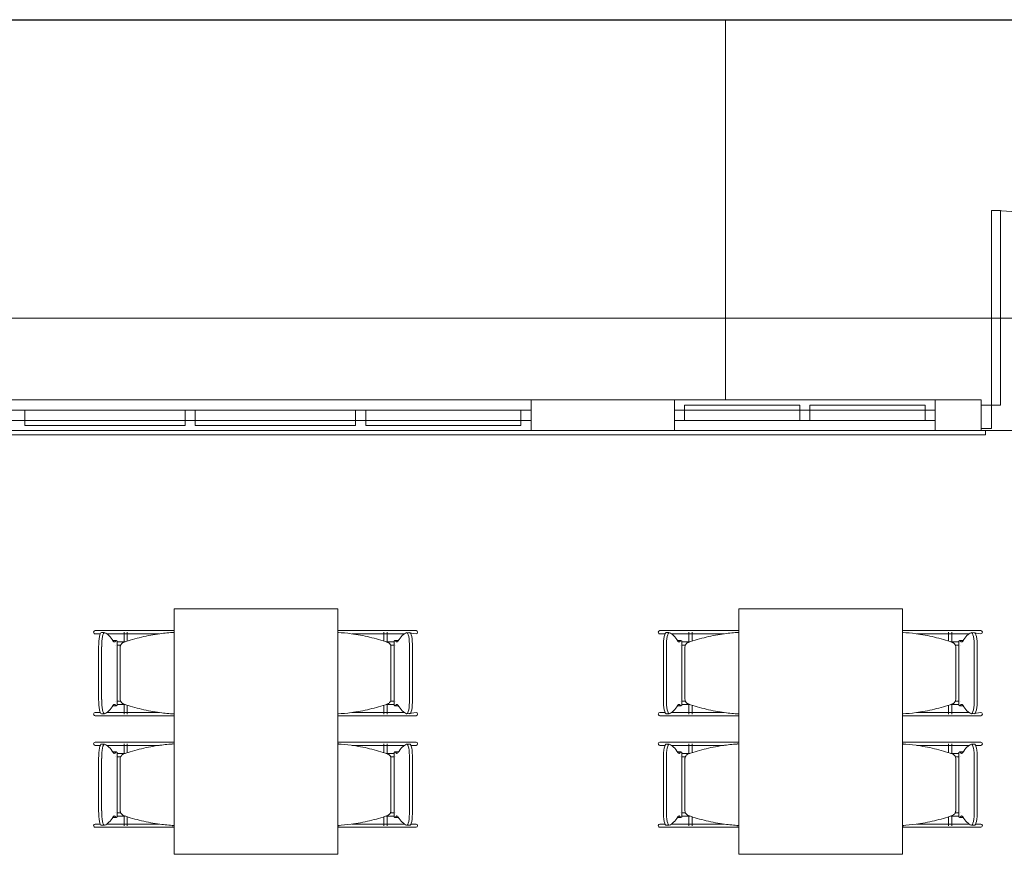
# Model space of a CAD drawing. Extents: x -1871171.1 to -1871111.3, y 2848215.5 to 2848272.6.
# Tile 83 of 121: x -1871153.1 to -1871148.3, y 2848268.5 to 2848272.6. Entities that reach past the tile are written whole.
import ezdxf

# ---------------------------------------------------------------- set-up
doc = ezdxf.new("R2010")
doc.units = 0
doc.header["$MEASUREMENT"] = 0
doc.linetypes.add('6075-BSE-ARQ-TERR$0$CENTER2', pattern=[1.125, 0.75, -0.125, 0.125, -0.125])
for name, color, linetype, lineweight in [('6075-BSE-ARQ-TERR$0$K-BSE-ARQ-ALV', 7, 'CONTINUOUS', 5), ('6075-BSE-ARQ-TERR$0$K-BSE-ARQ-LAY', 252, 'CONTINUOUS', 5), ('6075-BSE-ARQ-TERR$0$K-BSE-ARQ-MOB', 8, 'CONTINUOUS', 5)]:
    doc.layers.add(name, color=color, linetype=linetype, lineweight=lineweight)
doc.layers.add('6075-BSE-ARQ-TERR$0$K-NV2-ARQ-SMB', color=81, linetype='CONTINUOUS')
doc.layers.add('K-NV2-ARQ-TXT-GER', color=1, linetype='CONTINUOUS')

# ---------------------------------------------------------------- blocks, each defined once
blk = doc.blocks.new('6075-BSE-ARQ-TERR')
at = {"layer": '6075-BSE-ARQ-TERR$0$K-BSE-ARQ-ALV'}
for p, q in [((9.75, -0.85), (17.599, -0.85)), ((15.4, -0.85), (15.4, -1)), ((16.1, -1), (16.1, -0.85)), ((17.375, -0.85), (17.375, -1)), ((17.599, -1), (17.599, -0.85)), ((0, -1), (24.55, -1)), ((17.62, -1), (17.62, -1.02)), ((17.62, -1.02), (5.26, -1.02))]:
    blk.add_line(p, q, dxfattribs=at)
at = {"layer": '6075-BSE-ARQ-TERR$0$K-BSE-ARQ-LAY'}
for p, q in [((16.35, 1.0075), (16.35, -0.85)), ((17.6498, 0.0746), (17.6943, 0.0746)), ((17.6498, -0.9897), (17.6498, 0.0746)), ((17.6943, 0.0746), (17.6943, -0.8754)), ((23.55, -0.45), (9.75, -0.45)), ((12.9251, -0.9), (12.9251, -0.9745)), ((13.7084, -0.9745), (13.7084, -0.9)), ((13.7584, -0.9), (13.7584, -0.9745)), ((14.5417, -0.9745), (14.5417, -0.9)), ((14.5917, -0.9), (14.5917, -0.9745)), ((15.35, -0.9745), (15.35, -0.9)), ((17.375, -0.9), (16.1, -0.9)), ((16.7125, -0.8755), (16.15, -0.8755)), ((16.15, -0.95), (16.15, -0.8755)), ((17.325, -0.8755), (16.7625, -0.8755)), ((17.6943, -0.8754), (17.599, -0.8754)), ((16.1, -0.95), (17.375, -0.95)), ((12.9251, -0.9745), (13.7084, -0.9745)), ((13.7584, -0.9745), (14.5417, -0.9745)), ((14.5917, -0.9745), (15.35, -0.9745)), ((17.599, -0.9897), (17.6498, -0.9897))]:
    blk.add_line(p, q, dxfattribs=at)
at = {"layer": '6075-BSE-ARQ-TERR$0$K-BSE-ARQ-LAY', "extrusion": (0, 0, -1)}
for p, q in [((15.4, -0.9), (9.75, -0.9)), ((16.7125, -0.8755), (16.7125, -0.95)), ((16.7625, -0.95), (16.7625, -0.8755)), ((17.325, -0.8755), (17.325, -0.95)), ((9.75, -0.95), (15.4, -0.95))]:
    blk.add_line(p, q, dxfattribs=at)
at = {"layer": '6075-BSE-ARQ-TERR$0$K-BSE-ARQ-LAY'}
blk.add_arc((17.6498, -0.8754), 0.95, 0, 90, dxfattribs=at)
at = {"layer": '6075-BSE-ARQ-TERR$0$K-BSE-ARQ-MOB'}
for p, q in [((13.6547, -1.8701), (13.6547, -3.0701)), ((14.4547, -1.8701), (13.6547, -1.8701)), ((14.4547, -3.0701), (14.4547, -1.8701)), ((16.4147, -1.8701), (16.4147, -3.0701)), ((17.2147, -1.8701), (16.4147, -1.8701)), ((17.2147, -3.0701), (17.2147, -1.8701)), ((13.4119, -1.9771), (13.2687, -1.9771)), ((13.2687, -1.9931), (13.2939, -1.9931)), ((13.3141, -1.987), (13.2993, -1.987)), ((13.3254, -1.9931), (13.4905, -1.9931)), ((13.4099, -1.9846), (13.4099, -2.0339)), ((13.519, -1.9771), (13.4132, -1.9771)), ((13.4259, -2.0288), (13.4259, -1.9846)), ((13.619, -1.9771), (13.5214, -1.9771)), ((13.5214, -1.9931), (13.5813, -1.9931)), ((13.6547, -1.9771), (13.62, -1.9771)), ((14.4558, -1.9846), (14.4558, -1.9865)), ((14.5095, -1.9771), (14.4737, -1.9771)), ((14.6929, -1.9771), (14.5109, -1.9771)), ((14.5248, -1.9931), (14.6929, -1.9931)), ((14.6802, -1.9846), (14.6802, -2.0288)), ((14.6962, -2.0339), (14.6962, -1.9846)), ((14.8375, -1.9771), (14.7097, -1.9771)), ((14.7097, -1.9931), (14.7807, -1.9931)), ((14.8375, -1.9931), (14.7921, -1.987)), ((16.1719, -1.9771), (16.0287, -1.9771)), ((16.0287, -1.9931), (16.0539, -1.9931)), ((16.0741, -1.987), (16.0593, -1.987)), ((16.0854, -1.9931), (16.2505, -1.9931)), ((16.1699, -1.9846), (16.1699, -2.0339)), ((16.279, -1.9771), (16.1732, -1.9771)), ((16.1859, -2.0288), (16.1859, -1.9846)), ((16.379, -1.9771), (16.2814, -1.9771)), ((16.2814, -1.9931), (16.3413, -1.9931)), ((16.4147, -1.9771), (16.38, -1.9771)), ((17.2158, -1.9846), (17.2158, -1.9865)), ((17.2695, -1.9771), (17.2337, -1.9771)), ((17.4529, -1.9771), (17.2709, -1.9771)), ((17.2848, -1.9931), (17.4529, -1.9931)), ((17.4402, -1.9846), (17.4402, -2.0288)), ((17.4562, -2.0339), (17.4562, -1.9846)), ((17.5975, -1.9771), (17.4697, -1.9771)), ((17.4697, -1.9931), (17.5407, -1.9931)), ((17.5975, -1.9931), (17.5521, -1.987)), ((13.286, -2.3132), (13.286, -2.057)), ((13.3007, -2.057), (13.3007, -2.3132)), ((13.3719, -2.025), (13.3572, -2.025)), ((13.3761, -2.3418), (13.3761, -2.0284)), ((13.3915, -2.0581), (13.3915, -2.3121)), ((14.7147, -2.3121), (14.7147, -2.0581)), ((14.73, -2.0284), (14.73, -2.3418)), ((14.749, -2.025), (14.7342, -2.025)), ((14.8054, -2.3132), (14.8054, -2.057)), ((14.8202, -2.057), (14.8202, -2.3132)), ((16.046, -2.3132), (16.046, -2.057)), ((16.0607, -2.057), (16.0607, -2.3132)), ((16.1319, -2.025), (16.1172, -2.025)), ((16.1361, -2.3418), (16.1361, -2.0284)), ((16.1515, -2.0581), (16.1515, -2.3121)), ((17.4747, -2.3121), (17.4747, -2.0581)), ((17.49, -2.0284), (17.49, -2.3418)), ((17.509, -2.025), (17.4942, -2.025)), ((17.5654, -2.3132), (17.5654, -2.057)), ((17.5802, -2.057), (17.5802, -2.3132)), ((13.3572, -2.3451), (13.3719, -2.3451)), ((13.4099, -2.3362), (13.4099, -2.3851)), ((13.4259, -2.3851), (13.4259, -2.3413)), ((14.6802, -2.3413), (14.6802, -2.3851)), ((14.6962, -2.3851), (14.6962, -2.3362)), ((14.7342, -2.3451), (14.749, -2.3451)), ((16.1172, -2.3451), (16.1319, -2.3451)), ((16.1699, -2.3362), (16.1699, -2.3851)), ((16.1859, -2.3851), (16.1859, -2.3413)), ((17.4402, -2.3413), (17.4402, -2.3851)), ((17.4562, -2.3851), (17.4562, -2.3362)), ((17.4942, -2.3451), (17.509, -2.3451)), ((13.2939, -2.3771), (13.2687, -2.3771)), ((13.2687, -2.3931), (13.4905, -2.3931)), ((13.2993, -2.3832), (13.3141, -2.3832)), ((13.4119, -2.3771), (13.3254, -2.3771)), ((13.519, -2.3771), (13.4132, -2.3771)), ((13.5813, -2.3771), (13.5214, -2.3771)), ((13.5214, -2.3931), (13.6325, -2.3931)), ((14.4558, -2.3836), (14.4558, -2.3851)), ((14.4737, -2.3931), (14.5847, -2.3931)), ((14.6929, -2.3771), (14.5248, -2.3771)), ((14.6156, -2.3931), (14.8375, -2.3931)), ((14.7807, -2.3771), (14.7097, -2.3771)), ((14.7921, -2.3832), (14.8375, -2.3771)), ((16.0539, -2.3771), (16.0287, -2.3771)), ((16.0287, -2.3931), (16.2505, -2.3931)), ((16.0593, -2.3832), (16.0741, -2.3832)), ((16.1719, -2.3771), (16.0854, -2.3771)), ((16.279, -2.3771), (16.1732, -2.3771)), ((16.3413, -2.3771), (16.2814, -2.3771)), ((16.2814, -2.3931), (16.3925, -2.3931)), ((17.2158, -2.3836), (17.2158, -2.3851)), ((17.2337, -2.3931), (17.3447, -2.3931)), ((17.4529, -2.3771), (17.2848, -2.3771)), ((17.3756, -2.3931), (17.5975, -2.3931)), ((17.5407, -2.3771), (17.4697, -2.3771)), ((17.5521, -2.3832), (17.5975, -2.3771)), ((13.4119, -2.5221), (13.2687, -2.5221)), ((13.2687, -2.5381), (13.2939, -2.5381)), ((13.3141, -2.532), (13.2993, -2.532)), ((13.3254, -2.5381), (13.4905, -2.5381)), ((13.4099, -2.5301), (13.4099, -2.5789)), ((13.519, -2.5221), (13.4132, -2.5221)), ((13.4259, -2.5738), (13.4259, -2.5301)), ((13.619, -2.5221), (13.5214, -2.5221)), ((13.5214, -2.5381), (13.5813, -2.5381)), ((13.6547, -2.5221), (13.62, -2.5221)), ((13.6463, -2.5301), (13.65, -2.5301)), ((14.4558, -2.5301), (14.4558, -2.5315)), ((14.4561, -2.5301), (14.4598, -2.5301)), ((14.5095, -2.5221), (14.4737, -2.5221)), ((14.6929, -2.5221), (14.5109, -2.5221)), ((14.5248, -2.5381), (14.6929, -2.5381)), ((14.6802, -2.5301), (14.6802, -2.5738)), ((14.6962, -2.5789), (14.6962, -2.5301)), ((14.8375, -2.5221), (14.7097, -2.5221)), ((14.7097, -2.5381), (14.7807, -2.5381)), ((14.8068, -2.532), (14.7921, -2.532)), ((14.8122, -2.5381), (14.8375, -2.5381)), ((16.1719, -2.5221), (16.0287, -2.5221)), ((16.0287, -2.5381), (16.0539, -2.5381)), ((16.0741, -2.532), (16.0593, -2.532)), ((16.0854, -2.5381), (16.2505, -2.5381)), ((16.1699, -2.5301), (16.1699, -2.5789)), ((16.279, -2.5221), (16.1732, -2.5221)), ((16.1859, -2.5738), (16.1859, -2.5301)), ((16.379, -2.5221), (16.2814, -2.5221)), ((16.2814, -2.5381), (16.3413, -2.5381)), ((16.4147, -2.5221), (16.38, -2.5221)), ((16.4063, -2.5301), (16.41, -2.5301)), ((17.2158, -2.5301), (17.2158, -2.5315)), ((17.2161, -2.5301), (17.2198, -2.5301)), ((17.2695, -2.5221), (17.2337, -2.5221)), ((17.4529, -2.5221), (17.2709, -2.5221)), ((17.2848, -2.5381), (17.4529, -2.5381)), ((17.4402, -2.5301), (17.4402, -2.5738)), ((17.4562, -2.5789), (17.4562, -2.5301)), ((17.5975, -2.5221), (17.4697, -2.5221)), ((17.4697, -2.5381), (17.5407, -2.5381)), ((17.5668, -2.532), (17.5521, -2.532)), ((17.5722, -2.5381), (17.5975, -2.5381)), ((13.3719, -2.57), (13.3572, -2.57)), ((13.3761, -2.8868), (13.3761, -2.5734)), ((14.73, -2.5734), (14.73, -2.8868)), ((14.749, -2.57), (14.7342, -2.57)), ((16.1319, -2.57), (16.1172, -2.57)), ((16.1361, -2.8868), (16.1361, -2.5734)), ((17.49, -2.5734), (17.49, -2.8868)), ((17.509, -2.57), (17.4942, -2.57)), ((13.286, -2.8582), (13.286, -2.602)), ((13.3007, -2.602), (13.3007, -2.8582)), ((13.3915, -2.6031), (13.3915, -2.8571)), ((14.7147, -2.8571), (14.7147, -2.6031)), ((14.8054, -2.8582), (14.8054, -2.602)), ((14.8202, -2.602), (14.8202, -2.8582)), ((16.046, -2.8582), (16.046, -2.602)), ((16.0607, -2.602), (16.0607, -2.8582)), ((16.1515, -2.6031), (16.1515, -2.8571)), ((17.4747, -2.8571), (17.4747, -2.6031)), ((17.5654, -2.8582), (17.5654, -2.602)), ((17.5802, -2.602), (17.5802, -2.8582)), ((13.4099, -2.8812), (13.4099, -2.9306)), ((13.4259, -2.9306), (13.4259, -2.8863)), ((14.6802, -2.8863), (14.6802, -2.9306)), ((14.6962, -2.9306), (14.6962, -2.8812)), ((16.1699, -2.8812), (16.1699, -2.9306)), ((16.1859, -2.9306), (16.1859, -2.8863)), ((17.4402, -2.8863), (17.4402, -2.9306)), ((17.4562, -2.9306), (17.4562, -2.8812)), ((13.2939, -2.9221), (13.2687, -2.9221)), ((13.2993, -2.9282), (13.3141, -2.9282)), ((13.4119, -2.9221), (13.3254, -2.9221)), ((13.3572, -2.8901), (13.3719, -2.8901)), ((13.519, -2.9221), (13.4132, -2.9221)), ((13.5813, -2.9221), (13.5214, -2.9221)), ((13.65, -2.9306), (13.6455, -2.9306)), ((14.4558, -2.9286), (14.4558, -2.9306)), ((14.4607, -2.9306), (14.4561, -2.9306)), ((14.6929, -2.9221), (14.5248, -2.9221)), ((14.7807, -2.9221), (14.7097, -2.9221)), ((14.7342, -2.8901), (14.749, -2.8901)), ((14.7921, -2.9282), (14.8068, -2.9282)), ((14.8375, -2.9221), (14.8122, -2.9221)), ((16.0539, -2.9221), (16.0287, -2.9221)), ((16.0593, -2.9282), (16.0741, -2.9282)), ((16.1719, -2.9221), (16.0854, -2.9221)), ((16.1172, -2.8901), (16.1319, -2.8901)), ((16.279, -2.9221), (16.1732, -2.9221)), ((16.3413, -2.9221), (16.2814, -2.9221)), ((16.41, -2.9306), (16.4055, -2.9306)), ((17.2158, -2.9286), (17.2158, -2.9306)), ((17.2207, -2.9306), (17.2161, -2.9306)), ((17.4529, -2.9221), (17.2848, -2.9221)), ((17.5407, -2.9221), (17.4697, -2.9221)), ((17.4942, -2.8901), (17.509, -2.8901)), ((17.5521, -2.9282), (17.5668, -2.9282)), ((17.5975, -2.9221), (17.5722, -2.9221)), ((13.2687, -2.9381), (13.4905, -2.9381)), ((13.5214, -2.9381), (13.6325, -2.9381)), ((14.4737, -2.9381), (14.5847, -2.9381)), ((14.6156, -2.9381), (14.8375, -2.9381)), ((16.0287, -2.9381), (16.2505, -2.9381)), ((16.2814, -2.9381), (16.3925, -2.9381)), ((17.2337, -2.9381), (17.3447, -2.9381)), ((17.3756, -2.9381), (17.5975, -2.9381)), ((13.6547, -3.0701), (14.4547, -3.0701)), ((16.4147, -3.0701), (17.2147, -3.0701))]:
    blk.add_line(p, q, dxfattribs=at)
at = {"layer": '6075-BSE-ARQ-TERR$0$K-BSE-ARQ-MOB', "flags": 128}
for points in [[(13.4132, -1.9771), (13.4057, -1.9771), (13.4045, -1.9771), (13.3965, -1.9771)], [(13.3965, -1.9931), (13.4132, -1.9931)], [(13.5214, -1.9771), (13.5166, -1.9771), (13.4937, -1.9771), (13.4905, -1.9771)], [(13.4905, -1.9931), (13.5214, -1.9931)], [(13.62, -1.9771), (13.6158, -1.9771), (13.6045, -1.9771), (13.5953, -1.9771)], [(13.6547, -1.9771), (13.6325, -1.9771)], [(14.4737, -1.9771), (14.4547, -1.9771)], [(14.5109, -1.9771), (14.5053, -1.9771), (14.4947, -1.9771), (14.4861, -1.9771)], [(14.6156, -1.9771), (14.5847, -1.9771)], [(14.5847, -1.9931), (14.6156, -1.9931)], [(14.7097, -1.9771), (14.7052, -1.9771), (14.6937, -1.9771), (14.6929, -1.9771)], [(14.6929, -1.9931), (14.7097, -1.9931)], [(16.1732, -1.9771), (16.1657, -1.9771), (16.1645, -1.9771), (16.1565, -1.9771)], [(16.1565, -1.9931), (16.1732, -1.9931)], [(16.2814, -1.9771), (16.2766, -1.9771), (16.2537, -1.9771), (16.2505, -1.9771)], [(16.2505, -1.9931), (16.2814, -1.9931)], [(16.38, -1.9771), (16.3758, -1.9771), (16.3645, -1.9771), (16.3553, -1.9771)], [(16.4147, -1.9771), (16.3925, -1.9771)], [(17.2337, -1.9771), (17.2147, -1.9771)], [(17.2709, -1.9771), (17.2653, -1.9771), (17.2547, -1.9771), (17.2461, -1.9771)], [(17.3756, -1.9771), (17.3447, -1.9771)], [(17.3447, -1.9931), (17.3756, -1.9931)], [(17.4697, -1.9771), (17.4652, -1.9771), (17.4537, -1.9771), (17.4529, -1.9771)], [(17.4529, -1.9931), (17.4697, -1.9931)], [(13.3679, -2.0321), (13.3683, -2.0321)], [(13.3684, -2.0481), (13.3679, -2.0481), (13.3679, -2.0481)], [(13.3763, -2.0321), (13.4157, -2.0321)], [(13.393, -2.0481), (13.3853, -2.0481), (13.3839, -2.0481), (13.3765, -2.0481)], [(14.6905, -2.0321), (14.7297, -2.0321)], [(14.7299, -2.0481), (14.7252, -2.0481), (14.7134, -2.0481), (14.7124, -2.0481)], [(14.7378, -2.0321), (14.7382, -2.0321), (14.7382, -2.0321)], [(14.7382, -2.0481), (14.7378, -2.0481)], [(16.1279, -2.0321), (16.1283, -2.0321)], [(16.1284, -2.0481), (16.1279, -2.0481), (16.1279, -2.0481)], [(16.1363, -2.0321), (16.1757, -2.0321)], [(16.153, -2.0481), (16.1453, -2.0481), (16.1439, -2.0481), (16.1365, -2.0481)], [(17.4505, -2.0321), (17.4897, -2.0321)], [(17.4899, -2.0481), (17.4852, -2.0481), (17.4734, -2.0481), (17.4724, -2.0481)], [(17.4978, -2.0321), (17.4982, -2.0321), (17.4982, -2.0321)], [(17.4982, -2.0481), (17.4978, -2.0481)], [(13.3679, -2.3221), (13.3683, -2.3221)], [(13.3684, -2.3381), (13.3679, -2.3381), (13.3679, -2.3381)], [(13.3763, -2.3221), (13.3937, -2.3221)], [(13.4157, -2.3381), (13.3839, -2.3381), (13.3765, -2.3381)], [(14.7299, -2.3381), (14.7252, -2.3381), (14.6941, -2.3381), (14.6905, -2.3381)], [(14.7131, -2.3221), (14.7297, -2.3221)], [(14.7378, -2.3221), (14.7382, -2.3221), (14.7382, -2.3221)], [(14.7382, -2.3381), (14.7378, -2.3381)], [(16.1279, -2.3221), (16.1283, -2.3221)], [(16.1284, -2.3381), (16.1279, -2.3381), (16.1279, -2.3381)], [(16.1363, -2.3221), (16.1537, -2.3221)], [(16.1757, -2.3381), (16.1439, -2.3381), (16.1365, -2.3381)], [(17.4899, -2.3381), (17.4852, -2.3381), (17.4541, -2.3381), (17.4505, -2.3381)], [(17.4731, -2.3221), (17.4897, -2.3221)], [(17.4978, -2.3221), (17.4982, -2.3221), (17.4982, -2.3221)], [(17.4982, -2.3381), (17.4978, -2.3381)], [(13.4132, -2.3771), (13.4057, -2.3771), (13.4045, -2.3771), (13.3965, -2.3771)], [(13.3965, -2.3931), (13.4132, -2.3931)], [(13.5214, -2.3771), (13.5166, -2.3771), (13.4937, -2.3771), (13.4905, -2.3771)], [(13.4905, -2.3931), (13.5214, -2.3931)], [(13.5953, -2.3931), (13.62, -2.3931)], [(13.6325, -2.3931), (13.6547, -2.3931)], [(14.4547, -2.3931), (14.4737, -2.3931)], [(14.4861, -2.3931), (14.5109, -2.3931)], [(14.6156, -2.3771), (14.5847, -2.3771)], [(14.5847, -2.3931), (14.6156, -2.3931)], [(14.7097, -2.3771), (14.7052, -2.3771), (14.6937, -2.3771), (14.6929, -2.3771)], [(14.6929, -2.3931), (14.7097, -2.3931)], [(16.1732, -2.3771), (16.1657, -2.3771), (16.1645, -2.3771), (16.1565, -2.3771)], [(16.1565, -2.3931), (16.1732, -2.3931)], [(16.2814, -2.3771), (16.2766, -2.3771), (16.2537, -2.3771), (16.2505, -2.3771)], [(16.2505, -2.3931), (16.2814, -2.3931)], [(16.3553, -2.3931), (16.38, -2.3931)], [(16.3925, -2.3931), (16.4147, -2.3931)], [(17.2147, -2.3931), (17.2337, -2.3931)], [(17.2461, -2.3931), (17.2709, -2.3931)], [(17.3756, -2.3771), (17.3447, -2.3771)], [(17.3447, -2.3931), (17.3756, -2.3931)], [(17.4697, -2.3771), (17.4652, -2.3771), (17.4537, -2.3771), (17.4529, -2.3771)], [(17.4529, -2.3931), (17.4697, -2.3931)], [(13.4132, -2.5221), (13.4057, -2.5221), (13.4045, -2.5221), (13.3965, -2.5221)], [(13.3965, -2.5381), (13.4132, -2.5381)], [(13.5214, -2.5221), (13.5166, -2.5221), (13.4937, -2.5221), (13.4905, -2.5221)], [(13.4905, -2.5381), (13.5214, -2.5381)], [(13.62, -2.5221), (13.6158, -2.5221), (13.6045, -2.5221), (13.5953, -2.5221)], [(13.6547, -2.5221), (13.6325, -2.5221)], [(14.4737, -2.5221), (14.4547, -2.5221)], [(14.5109, -2.5221), (14.5053, -2.5221), (14.4947, -2.5221), (14.4861, -2.5221)], [(14.6156, -2.5221), (14.5847, -2.5221)], [(14.5847, -2.5381), (14.6156, -2.5381)], [(14.7097, -2.5221), (14.7052, -2.5221), (14.6937, -2.5221), (14.6929, -2.5221)], [(14.6929, -2.5381), (14.7097, -2.5381)], [(16.1732, -2.5221), (16.1657, -2.5221), (16.1645, -2.5221), (16.1565, -2.5221)], [(16.1565, -2.5381), (16.1732, -2.5381)], [(16.2814, -2.5221), (16.2766, -2.5221), (16.2537, -2.5221), (16.2505, -2.5221)], [(16.2505, -2.5381), (16.2814, -2.5381)], [(16.38, -2.5221), (16.3758, -2.5221), (16.3645, -2.5221), (16.3553, -2.5221)], [(16.4147, -2.5221), (16.3925, -2.5221)], [(17.2337, -2.5221), (17.2147, -2.5221)], [(17.2709, -2.5221), (17.2653, -2.5221), (17.2547, -2.5221), (17.2461, -2.5221)], [(17.3756, -2.5221), (17.3447, -2.5221)], [(17.3447, -2.5381), (17.3756, -2.5381)], [(17.4697, -2.5221), (17.4652, -2.5221), (17.4537, -2.5221), (17.4529, -2.5221)], [(17.4529, -2.5381), (17.4697, -2.5381)], [(13.3679, -2.5771), (13.3683, -2.5771)], [(13.3684, -2.5931), (13.3679, -2.5931), (13.3679, -2.5931)], [(13.3763, -2.5771), (13.4157, -2.5771)], [(13.393, -2.5931), (13.3853, -2.5931), (13.3839, -2.5931), (13.3765, -2.5931)], [(14.6905, -2.5771), (14.7297, -2.5771)], [(14.7299, -2.5931), (14.7252, -2.5931), (14.7134, -2.5931), (14.7124, -2.5931)], [(14.7378, -2.5771), (14.7382, -2.5771), (14.7382, -2.5771)], [(14.7382, -2.5931), (14.7378, -2.5931)], [(16.1279, -2.5771), (16.1283, -2.5771)], [(16.1284, -2.5931), (16.1279, -2.5931), (16.1279, -2.5931)], [(16.1363, -2.5771), (16.1757, -2.5771)], [(16.153, -2.5931), (16.1453, -2.5931), (16.1439, -2.5931), (16.1365, -2.5931)], [(17.4505, -2.5771), (17.4897, -2.5771)], [(17.4899, -2.5931), (17.4852, -2.5931), (17.4734, -2.5931), (17.4724, -2.5931)], [(17.4978, -2.5771), (17.4982, -2.5771), (17.4982, -2.5771)], [(17.4982, -2.5931), (17.4978, -2.5931)], [(13.3679, -2.8671), (13.3683, -2.8671)], [(13.3684, -2.8831), (13.3679, -2.8831), (13.3679, -2.8831)], [(13.3763, -2.8671), (13.3937, -2.8671)], [(13.4157, -2.8831), (13.3839, -2.8831), (13.3765, -2.8831)], [(14.7299, -2.8831), (14.7252, -2.8831), (14.6941, -2.8831), (14.6905, -2.8831)], [(14.7131, -2.8671), (14.7297, -2.8671)], [(14.7378, -2.8671), (14.7382, -2.8671), (14.7382, -2.8671)], [(14.7382, -2.8831), (14.7378, -2.8831)], [(16.1279, -2.8671), (16.1283, -2.8671)], [(16.1284, -2.8831), (16.1279, -2.8831), (16.1279, -2.8831)], [(16.1363, -2.8671), (16.1537, -2.8671)], [(16.1757, -2.8831), (16.1439, -2.8831), (16.1365, -2.8831)], [(17.4899, -2.8831), (17.4852, -2.8831), (17.4541, -2.8831), (17.4505, -2.8831)], [(17.4731, -2.8671), (17.4897, -2.8671)], [(17.4978, -2.8671), (17.4982, -2.8671), (17.4982, -2.8671)], [(17.4982, -2.8831), (17.4978, -2.8831)], [(13.4132, -2.9221), (13.4057, -2.9221), (13.4045, -2.9221), (13.3965, -2.9221)], [(13.5214, -2.9221), (13.5166, -2.9221), (13.4937, -2.9221), (13.4905, -2.9221)], [(14.6156, -2.9221), (14.5847, -2.9221)], [(14.7097, -2.9221), (14.7052, -2.9221), (14.6937, -2.9221), (14.6929, -2.9221)], [(16.1732, -2.9221), (16.1657, -2.9221), (16.1645, -2.9221), (16.1565, -2.9221)], [(16.2814, -2.9221), (16.2766, -2.9221), (16.2537, -2.9221), (16.2505, -2.9221)], [(17.3756, -2.9221), (17.3447, -2.9221)], [(17.4697, -2.9221), (17.4652, -2.9221), (17.4537, -2.9221), (17.4529, -2.9221)], [(13.3965, -2.9381), (13.4132, -2.9381)], [(13.4905, -2.9381), (13.5214, -2.9381)], [(13.5953, -2.9381), (13.62, -2.9381)], [(13.6325, -2.9381), (13.6547, -2.9381)], [(14.4547, -2.9381), (14.4737, -2.9381)], [(14.4861, -2.9381), (14.5109, -2.9381)], [(14.5847, -2.9381), (14.6156, -2.9381)], [(14.6929, -2.9381), (14.7097, -2.9381)], [(16.1565, -2.9381), (16.1732, -2.9381)], [(16.2505, -2.9381), (16.2814, -2.9381)], [(16.3553, -2.9381), (16.38, -2.9381)], [(16.3925, -2.9381), (16.4147, -2.9381)], [(17.2147, -2.9381), (17.2337, -2.9381)], [(17.2461, -2.9381), (17.2709, -2.9381)], [(17.3447, -2.9381), (17.3756, -2.9381)], [(17.4529, -2.9381), (17.4697, -2.9381)]]:
    blk.add_lwpolyline(points, dxfattribs=at)
at = {"layer": '6075-BSE-ARQ-TERR$0$K-BSE-ARQ-MOB'}
for centre, major_axis, ratio, start_param, end_param in [((13.2687, -1.9851), (0, 0.008), 0.93358, 0, 1.570796), ((13.2687, -1.9851), (0, 0.008), 0.93358, 1.570796, 3.141593), ((13.2993, -2.057), (0, 0.07), 0.190809, -0.06917, 1.570796), ((13.3141, -2.057), (0, 0.07), 0.190809, -0.06917, 1.570796), ((13.302, -2.9657), (0, 0.9808), 0.190809, -0.299129, -0.06917), ((14.8041, -2.9657), (0, 0.9808), 0.190809, 0.06917, 0.299129), ((14.7921, -2.057), (0, 0.07), 0.190809, -1.570796, 0.06917), ((14.8068, -2.057), (0, 0.07), 0.190809, -1.570796, 0.06917), ((14.8375, -1.9851), (0, 0.008), 0.93358, 4.712389, 6.283185), ((14.8375, -1.9851), (0, 0.008), 0.93358, 3.141593, 4.712389), ((16.0287, -1.9851), (0, 0.008), 0.93358, 0, 1.570796), ((16.0287, -1.9851), (0, 0.008), 0.93358, 1.570796, 3.141593), ((16.0593, -2.057), (0, 0.07), 0.190809, -0.06917, 1.570796), ((16.0741, -2.057), (0, 0.07), 0.190809, -0.06917, 1.570796), ((16.062, -2.9657), (0, 0.9808), 0.190809, -0.299129, -0.06917), ((17.5641, -2.9657), (0, 0.9808), 0.190809, 0.06917, 0.299129), ((17.5521, -2.057), (0, 0.07), 0.190809, -1.570796, 0.06917), ((17.5668, -2.057), (0, 0.07), 0.190809, 4.712389, 6.352355), ((17.5975, -1.9851), (0, 0.008), 0.93358, 4.712389, 6.283185), ((17.5975, -1.9851), (0, 0.008), 0.93358, 3.141593, 4.712389), ((13.3572, -2.1), (0, 0.0749), 0.190809, -0.09971, 0.09971), ((13.3624, -1.9392), (0, 0.0933), 0.190809, 2.842464, 3.440721), ((13.3719, -2.1), (0, 0.0749), 0.190809, -0.299129, 0.299129), ((14.7342, -2.1), (0, 0.0749), 0.190809, -0.299129, 0.299129), ((14.7437, -1.9392), (0, 0.0933), 0.190809, 2.842464, 3.440721), ((14.749, -2.1), (0, 0.0749), 0.190809, -0.09971, 0.09971), ((16.1172, -2.1), (0, 0.0749), 0.190809, -0.09971, 0.09971), ((16.1224, -1.9392), (0, 0.0933), 0.190809, 2.842464, 3.440721), ((16.1319, -2.1), (0, 0.0749), 0.190809, -0.299129, 0.299129), ((17.4942, -2.1), (0, 0.0749), 0.190809, -0.299129, 0.299129), ((17.5037, -1.9392), (0, 0.0933), 0.190809, 2.842464, 3.440721), ((17.509, -2.1), (0, 0.0749), 0.190809, -0.09971, 0.09971), ((13.2993, -2.3132), (0, 0.07), 0.190809, 1.570796, 3.210763), ((13.3141, -2.3132), (0, 0.07), 0.190809, 1.570796, 3.210763), ((13.302, -1.4045), (0, 0.9808), 0.190809, 3.210763, 3.440721), ((13.3572, -2.2702), (0, 0.0749), 0.190809, 3.041883, 3.241302), ((13.3624, -2.431), (0, 0.0933), 0.190809, -0.299129, 0.299129), ((13.3719, -2.2702), (0, 0.0749), 0.190809, 2.842464, 3.440721), ((14.7342, -2.2702), (0, 0.0749), 0.190809, 2.842464, 3.440721), ((14.7437, -2.431), (0, 0.0933), 0.190809, -0.299129, 0.299129), ((14.749, -2.2702), (0, 0.0749), 0.190809, 3.041883, 3.241302), ((14.8041, -1.4045), (0, 0.9808), 0.190809, 2.842464, 3.072423), ((14.7921, -2.3132), (0, 0.07), 0.190809, 3.072423, 4.712389), ((14.8068, -2.3132), (0, 0.07), 0.190809, 3.072423, 4.712389), ((16.0593, -2.3132), (0, 0.07), 0.190809, 1.570796, 3.210763), ((16.0741, -2.3132), (0, 0.07), 0.190809, 1.570796, 3.210763), ((16.062, -1.4045), (0, 0.9808), 0.190809, 3.210763, 3.440721), ((16.1172, -2.2702), (0, 0.0749), 0.190809, 3.041883, 3.241302), ((16.1224, -2.431), (0, 0.0933), 0.190809, -0.299129, 0.299129), ((16.1319, -2.2702), (0, 0.0749), 0.190809, 2.842464, 3.440721), ((17.4942, -2.2702), (0, 0.0749), 0.190809, 2.842464, 3.440721), ((17.5037, -2.431), (0, 0.0933), 0.190809, -0.299129, 0.299129), ((17.509, -2.2702), (0, 0.0749), 0.190809, 3.041883, 3.241302), ((17.5641, -1.4045), (0, 0.9808), 0.190809, 2.842464, 3.072423), ((17.5521, -2.3132), (0, 0.07), 0.190809, 3.072423, 4.712389), ((17.5668, -2.3132), (0, 0.07), 0.190809, 3.072423, 4.712389), ((13.2687, -2.3851), (0, 0.008), 0.93358, 0, 1.570796), ((13.2687, -2.3851), (0, 0.008), 0.93358, 1.570796, 3.141593), ((14.8375, -2.3851), (0, 0.008), 0.93358, 4.712389, 6.283185), ((14.8375, -2.3851), (0, 0.008), 0.93358, 3.141593, 4.712389), ((16.0287, -2.3851), (0, 0.008), 0.93358, 0, 1.570796), ((16.0287, -2.3851), (0, 0.008), 0.93358, 1.570796, 3.141593), ((17.5975, -2.3851), (0, 0.008), 0.93358, 4.712389, 6.283185), ((17.5975, -2.3851), (0, 0.008), 0.93358, 3.141593, 4.712389), ((13.2687, -2.5301), (0, 0.008), 0.93358, 0, 1.570796), ((13.2687, -2.5301), (0, 0.008), 0.93358, 1.570796, 3.141593), ((13.2993, -2.602), (0, 0.07), 0.190809, -0.06917, 1.570796), ((13.3141, -2.602), (0, 0.07), 0.190809, -0.06917, 1.570796), ((13.302, -3.5107), (0, 0.9808), 0.190809, -0.299129, -0.06917), ((14.8041, -3.5107), (0, 0.9808), 0.190809, 0.06917, 0.299129), ((14.7921, -2.602), (0, 0.07), 0.190809, -1.570796, 0.06917), ((14.8068, -2.602), (0, 0.07), 0.190809, -1.570796, 0.06917), ((14.8375, -2.5301), (0, 0.008), 0.93358, 4.712389, 6.283185), ((14.8375, -2.5301), (0, 0.008), 0.93358, 3.141593, 4.712389), ((16.0287, -2.5301), (0, 0.008), 0.93358, 0, 1.570796), ((16.0287, -2.5301), (0, 0.008), 0.93358, 1.570796, 3.141593), ((16.0593, -2.602), (0, 0.07), 0.190809, -0.06917, 1.570796), ((16.0741, -2.602), (0, 0.07), 0.190809, -0.06917, 1.570796), ((16.062, -3.5107), (0, 0.9808), 0.190809, -0.299129, -0.06917), ((17.5641, -3.5107), (0, 0.9808), 0.190809, 0.06917, 0.299129), ((17.5521, -2.602), (0, 0.07), 0.190809, -1.570796, 0.06917), ((17.5668, -2.602), (0, 0.07), 0.190809, -1.570796, 0.06917), ((17.5975, -2.5301), (0, 0.008), 0.93358, 4.712389, 6.283185), ((17.5975, -2.5301), (0, 0.008), 0.93358, 3.141593, 4.712389), ((13.3572, -2.645), (0, 0.0749), 0.190809, -0.09971, 0.09971), ((13.3624, -2.4842), (0, 0.0933), 0.190809, 2.842464, 3.440721), ((13.3719, -2.645), (0, 0.0749), 0.190809, -0.299129, 0.299129), ((14.7342, -2.645), (0, 0.0749), 0.190809, -0.299129, 0.299129), ((14.7437, -2.4842), (0, 0.0933), 0.190809, 2.842464, 3.440721), ((14.749, -2.645), (0, 0.0749), 0.190809, -0.09971, 0.09971), ((16.1172, -2.645), (0, 0.0749), 0.190809, -0.09971, 0.09971), ((16.1224, -2.4842), (0, 0.0933), 0.190809, 2.842464, 3.440721), ((16.1319, -2.645), (0, 0.0749), 0.190809, -0.299129, 0.299129), ((17.4942, -2.645), (0, 0.0749), 0.190809, -0.299129, 0.299129), ((17.5037, -2.4842), (0, 0.0933), 0.190809, 2.842464, 3.440721), ((17.509, -2.645), (0, 0.0749), 0.190809, -0.09971, 0.09971), ((13.2993, -2.8582), (0, 0.07), 0.190809, 1.570796, 3.210763), ((13.3141, -2.8582), (0, 0.07), 0.190809, 1.570796, 3.210763), ((13.302, -1.9495), (0, 0.9808), 0.190809, 3.210763, 3.440721), ((13.3624, -2.976), (0, 0.0933), 0.190809, -0.299129, 0.299129), ((13.3719, -2.8152), (0, 0.0749), 0.190809, 2.842464, 3.440721), ((14.7342, -2.8152), (0, 0.0749), 0.190809, 2.842464, 3.440721), ((14.7437, -2.976), (0, 0.0933), 0.190809, -0.299129, 0.299129), ((14.8041, -1.9495), (0, 0.9808), 0.190809, 2.842464, 3.072423), ((14.7921, -2.8582), (0, 0.07), 0.190809, 3.072423, 4.712389), ((14.8068, -2.8582), (0, 0.07), 0.190809, 3.072423, 4.712389), ((16.0593, -2.8582), (0, 0.07), 0.190809, 1.570796, 3.210763), ((16.0741, -2.8582), (0, 0.07), 0.190809, 1.570796, 3.210763), ((16.062, -1.9495), (0, 0.9808), 0.190809, 3.210763, 3.440721), ((16.1224, -2.976), (0, 0.0933), 0.190809, -0.299129, 0.299129), ((16.1319, -2.8152), (0, 0.0749), 0.190809, 2.842464, 3.440721), ((17.4942, -2.8152), (0, 0.0749), 0.190809, 2.842464, 3.440721), ((17.5037, -2.976), (0, 0.0933), 0.190809, -0.299129, 0.299129), ((17.5641, -1.9495), (0, 0.9808), 0.190809, 2.842464, 3.072423), ((17.5521, -2.8582), (0, 0.07), 0.190809, 3.072423, 4.712389), ((17.5668, -2.8582), (0, 0.07), 0.190809, 3.072423, 4.712389), ((13.2687, -2.9301), (0, 0.008), 0.93358, 0, 1.570796), ((13.2687, -2.9301), (0, 0.008), 0.93358, 1.570796, 3.141593), ((13.3572, -2.8152), (0, 0.0749), 0.190809, 3.041883, 3.241302), ((14.749, -2.8152), (0, 0.0749), 0.190809, 3.041883, 3.241302), ((14.8375, -2.9301), (0, 0.008), 0.93358, -1.570796, 0), ((14.8375, -2.9301), (0, 0.008), 0.93358, 3.141593, 4.712389), ((16.0287, -2.9301), (0, 0.008), 0.93358, 0, 1.570796), ((16.0287, -2.9301), (0, 0.008), 0.93358, 1.570796, 3.141593), ((16.1172, -2.8152), (0, 0.0749), 0.190809, 3.041883, 3.241302), ((17.509, -2.8152), (0, 0.0749), 0.190809, 3.041883, 3.241302), ((17.5975, -2.9301), (0, 0.008), 0.93358, -1.570796, 0), ((17.5975, -2.9301), (0, 0.008), 0.93358, 3.141593, 4.712389)]:
    blk.add_ellipse(centre, major_axis=major_axis, ratio=ratio, start_param=start_param, end_param=end_param, dxfattribs=at)
for points, knots in [([(13.6547, -1.986), (13.6315, -1.9872), (13.578, -1.9922), (13.4953, -2.0075), (13.4369, -2.0245), (13.4082, -2.0345)], [0.0794766, 0.0794766, 0.0794766, 0.0794766, 0.3333333, 0.6666667, 1, 1, 1, 1]), ([(14.6979, -2.0345), (14.6692, -2.0245), (14.6109, -2.0075), (14.5292, -1.9924), (14.4768, -1.9874), (14.4547, -1.9862)], [0, 0, 0, 0, 0.3333333, 0.6666667, 0.9087018, 0.9087018, 0.9087018, 0.9087018]), ([(16.4147, -1.986), (16.3915, -1.9872), (16.338, -1.9922), (16.2553, -2.0075), (16.1969, -2.0245), (16.1682, -2.0345)], [0.0794766, 0.0794766, 0.0794766, 0.0794766, 0.3333333, 0.6666667, 1, 1, 1, 1]), ([(17.4579, -2.0345), (17.4292, -2.0245), (17.3709, -2.0075), (17.2892, -1.9924), (17.2368, -1.9874), (17.2147, -1.9862)], [0, 0, 0, 0, 0.3333333, 0.6666667, 0.9087018, 0.9087018, 0.9087018, 0.9087018]), ([(13.4082, -2.0345), (13.4063, -2.0352), (13.4026, -2.037), (13.3971, -2.0417), (13.3935, -2.0475), (13.3917, -2.0534), (13.3915, -2.0565), (13.3915, -2.0581)], [0, 0, 0, 0, 0.2, 0.4, 0.7, 0.85, 1, 1, 1, 1]), ([(14.7147, -2.0581), (14.7147, -2.056), (14.7142, -2.0519), (14.7115, -2.0451), (14.7072, -2.0398), (14.7022, -2.0362), (14.6994, -2.035), (14.6979, -2.0345)], [0, 0, 0, 0, 0.2, 0.4, 0.7, 0.85, 1, 1, 1, 1]), ([(16.1682, -2.0345), (16.1663, -2.0352), (16.1626, -2.037), (16.1571, -2.0417), (16.1535, -2.0475), (16.1517, -2.0534), (16.1515, -2.0565), (16.1515, -2.0581)], [0, 0, 0, 0, 0.2, 0.4, 0.7, 0.85, 1, 1, 1, 1]), ([(17.4747, -2.0581), (17.4747, -2.056), (17.4742, -2.0519), (17.4715, -2.0451), (17.4672, -2.0398), (17.4622, -2.0362), (17.4594, -2.035), (17.4579, -2.0345)], [0, 0, 0, 0, 0.2, 0.4, 0.7, 0.85, 1, 1, 1, 1]), ([(13.3915, -2.3121), (13.3915, -2.3142), (13.392, -2.3183), (13.3946, -2.3251), (13.3989, -2.3304), (13.404, -2.3339), (13.4068, -2.3352), (13.4082, -2.3357)], [0, 0, 0, 0, 0.2, 0.4, 0.7, 0.85, 1, 1, 1, 1]), ([(13.4082, -2.3357), (13.4369, -2.3457), (13.4953, -2.3627), (13.578, -2.3779), (13.6315, -2.3829), (13.6547, -2.3842)], [0, 0, 0, 0, 0.3333333, 0.6666667, 0.9205234, 0.9205234, 0.9205234, 0.9205234]), ([(14.4547, -2.384), (14.4768, -2.3827), (14.5292, -2.3777), (14.6109, -2.3627), (14.6692, -2.3457), (14.6979, -2.3357)], [0.0912982, 0.0912982, 0.0912982, 0.0912982, 0.3333333, 0.6666667, 1, 1, 1, 1]), ([(14.6979, -2.3357), (14.6999, -2.335), (14.7035, -2.3332), (14.7091, -2.3285), (14.7127, -2.3227), (14.7144, -2.3167), (14.7147, -2.3137), (14.7147, -2.3121)], [0, 0, 0, 0, 0.2, 0.4, 0.7, 0.85, 1, 1, 1, 1]), ([(16.1515, -2.3121), (16.1515, -2.3142), (16.152, -2.3183), (16.1546, -2.3251), (16.1589, -2.3304), (16.164, -2.3339), (16.1668, -2.3352), (16.1682, -2.3357)], [0, 0, 0, 0, 0.2, 0.4, 0.7, 0.85, 1, 1, 1, 1]), ([(16.1682, -2.3357), (16.1969, -2.3457), (16.2553, -2.3627), (16.338, -2.3779), (16.3915, -2.3829), (16.4147, -2.3842)], [0, 0, 0, 0, 0.3333333, 0.6666667, 0.9205234, 0.9205234, 0.9205234, 0.9205234]), ([(17.2147, -2.384), (17.2368, -2.3827), (17.2892, -2.3777), (17.3709, -2.3627), (17.4292, -2.3457), (17.4579, -2.3357)], [0.0912982, 0.0912982, 0.0912982, 0.0912982, 0.3333333, 0.6666667, 1, 1, 1, 1]), ([(17.4579, -2.3357), (17.4599, -2.335), (17.4635, -2.3332), (17.4691, -2.3285), (17.4727, -2.3227), (17.4744, -2.3167), (17.4747, -2.3137), (17.4747, -2.3121)], [0, 0, 0, 0, 0.2, 0.4, 0.7, 0.85, 1, 1, 1, 1]), ([(13.6547, -2.531), (13.6315, -2.5322), (13.578, -2.5372), (13.4953, -2.5525), (13.4369, -2.5695), (13.4082, -2.5795)], [0.0794766, 0.0794766, 0.0794766, 0.0794766, 0.3333333, 0.6666667, 1, 1, 1, 1]), ([(14.6979, -2.5795), (14.6692, -2.5695), (14.6109, -2.5525), (14.5292, -2.5374), (14.4768, -2.5324), (14.4547, -2.5312)], [0, 0, 0, 0, 0.3333333, 0.6666667, 0.9087018, 0.9087018, 0.9087018, 0.9087018]), ([(16.4147, -2.531), (16.3915, -2.5322), (16.338, -2.5372), (16.2553, -2.5525), (16.1969, -2.5695), (16.1682, -2.5795)], [0.0794766, 0.0794766, 0.0794766, 0.0794766, 0.3333333, 0.6666667, 1, 1, 1, 1]), ([(17.4579, -2.5795), (17.4292, -2.5695), (17.3709, -2.5525), (17.2892, -2.5374), (17.2368, -2.5324), (17.2147, -2.5312)], [0, 0, 0, 0, 0.3333333, 0.6666667, 0.9087018, 0.9087018, 0.9087018, 0.9087018]), ([(13.4082, -2.5795), (13.4063, -2.5802), (13.4026, -2.582), (13.3971, -2.5867), (13.3935, -2.5925), (13.3917, -2.5984), (13.3915, -2.6015), (13.3915, -2.6031)], [0, 0, 0, 0, 0.2, 0.4, 0.7, 0.85, 1, 1, 1, 1]), ([(14.7147, -2.6031), (14.7147, -2.601), (14.7142, -2.5969), (14.7115, -2.5901), (14.7072, -2.5848), (14.7022, -2.5812), (14.6994, -2.58), (14.6979, -2.5795)], [0, 0, 0, 0, 0.2, 0.4, 0.7, 0.85, 1, 1, 1, 1]), ([(16.1682, -2.5795), (16.1663, -2.5802), (16.1626, -2.582), (16.1571, -2.5867), (16.1535, -2.5925), (16.1517, -2.5984), (16.1515, -2.6015), (16.1515, -2.6031)], [0, 0, 0, 0, 0.2, 0.4, 0.7, 0.85, 1, 1, 1, 1]), ([(17.4747, -2.6031), (17.4747, -2.601), (17.4742, -2.5969), (17.4715, -2.5901), (17.4672, -2.5848), (17.4622, -2.5812), (17.4594, -2.58), (17.4579, -2.5795)], [0, 0, 0, 0, 0.2, 0.4, 0.7, 0.85, 1, 1, 1, 1]), ([(13.3915, -2.8571), (13.3915, -2.8592), (13.392, -2.8633), (13.3946, -2.8701), (13.3989, -2.8754), (13.404, -2.8789), (13.4068, -2.8802), (13.4082, -2.8807)], [0, 0, 0, 0, 0.2, 0.4, 0.7, 0.85, 1, 1, 1, 1]), ([(13.4082, -2.8807), (13.4369, -2.8907), (13.4953, -2.9077), (13.578, -2.9229), (13.6315, -2.9279), (13.6547, -2.9292)], [0, 0, 0, 0, 0.3333333, 0.6666667, 0.9205234, 0.9205234, 0.9205234, 0.9205234]), ([(14.4547, -2.929), (14.4768, -2.9277), (14.5292, -2.9227), (14.6109, -2.9077), (14.6692, -2.8907), (14.6979, -2.8807)], [0.0912982, 0.0912982, 0.0912982, 0.0912982, 0.3333333, 0.6666667, 1, 1, 1, 1]), ([(14.6979, -2.8807), (14.6999, -2.88), (14.7035, -2.8782), (14.7091, -2.8735), (14.7127, -2.8677), (14.7144, -2.8617), (14.7147, -2.8587), (14.7147, -2.8571)], [0, 0, 0, 0, 0.2, 0.4, 0.7, 0.85, 1, 1, 1, 1]), ([(16.1515, -2.8571), (16.1515, -2.8592), (16.152, -2.8633), (16.1546, -2.8701), (16.1589, -2.8754), (16.164, -2.8789), (16.1668, -2.8802), (16.1682, -2.8807)], [0, 0, 0, 0, 0.2, 0.4, 0.7, 0.85, 1, 1, 1, 1]), ([(16.1682, -2.8807), (16.1969, -2.8907), (16.2553, -2.9077), (16.338, -2.9229), (16.3915, -2.9279), (16.4147, -2.9292)], [0, 0, 0, 0, 0.3333333, 0.6666667, 0.9205234, 0.9205234, 0.9205234, 0.9205234]), ([(17.2147, -2.929), (17.2368, -2.9277), (17.2892, -2.9227), (17.3709, -2.9077), (17.4292, -2.8907), (17.4579, -2.8807)], [0.0912982, 0.0912982, 0.0912982, 0.0912982, 0.3333333, 0.6666667, 1, 1, 1, 1]), ([(17.4579, -2.8807), (17.4599, -2.88), (17.4635, -2.8782), (17.4691, -2.8735), (17.4727, -2.8677), (17.4744, -2.8617), (17.4747, -2.8587), (17.4747, -2.8571)], [0, 0, 0, 0, 0.2, 0.4, 0.7, 0.85, 1, 1, 1, 1])]:
    blk.add_open_spline(points, degree=3, knots=knots, dxfattribs=at)
at = {"layer": '6075-BSE-ARQ-TERR$0$K-NV2-ARQ-SMB', "color": 251, "linetype": '6075-BSE-ARQ-TERR$0$CENTER2', "ltscale": 10}
blk.add_line((-0.775, 1.0075), (29.1993, 1.0075), dxfattribs=at)

msp = doc.modelspace()

# ---------------------------------------------------------------- block references
at = {"layer": 'K-NV2-ARQ-TXT-GER', "color": 31, "lineweight": -3, "true_color": 0xffbf80}
msp.add_blockref('6075-BSE-ARQ-TERR', (-1871166.006, 2848271.5826), dxfattribs=at)

doc.saveas('drawing.dxf')
